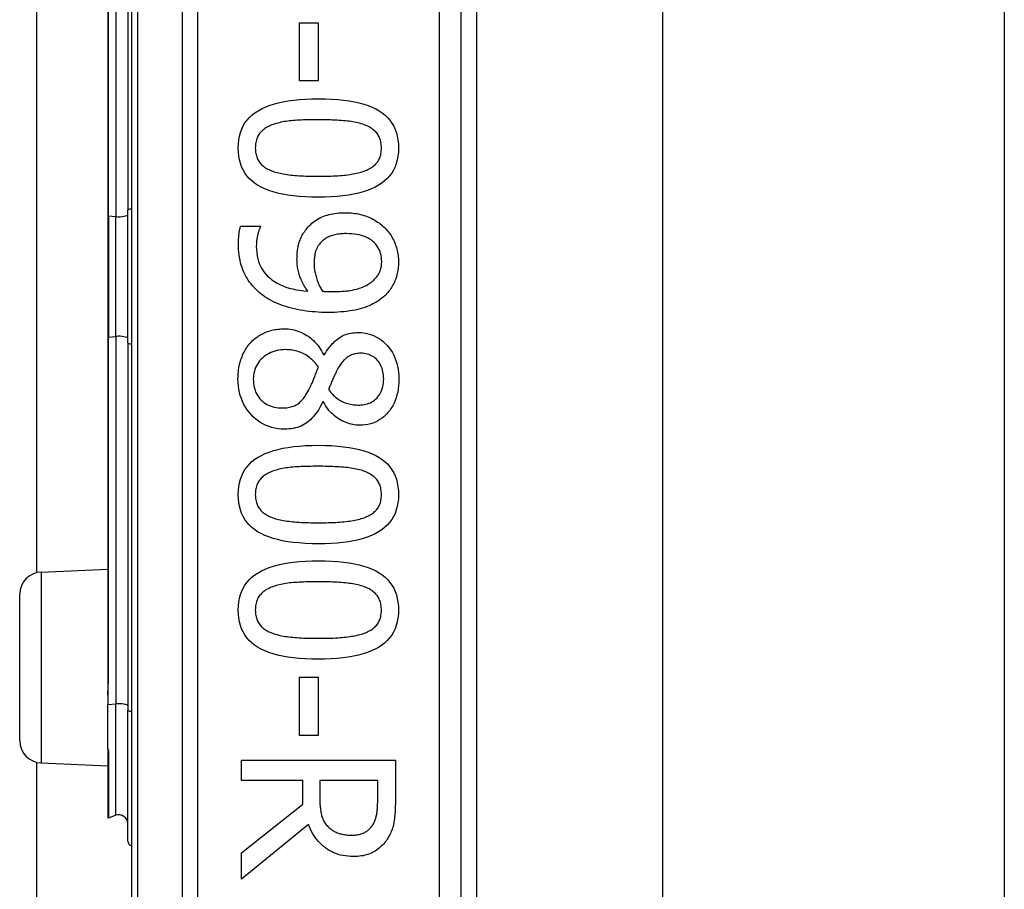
# Model space of a CAD drawing. Header units: inches. Extents: x 4.1 to 98, y 5.9 to 52.5.
# Tile 51 of 79: x 23.098 to 23.98, y 35.373 to 36.152. Entities that reach past the tile are written whole.
import ezdxf

# ---------------------------------------------------------------- set-up
doc = ezdxf.new("R2010")
doc.units = ezdxf.units.IN
doc.header["$MEASUREMENT"] = 0
doc.layers.add('Visible Edges(ANSI)', color=7, linetype='Continuous', lineweight=25)
doc.layers.add('Visible Tangent Edges(ANSI)', color=7, linetype='Continuous', lineweight=25)

msp = doc.modelspace()

# ---------------------------------------------------------------- linework, layer by layer
at = {"layer": 'Visible Edges(ANSI)'}
for p, q in [((23.1982, 36.86275), (23.1982, 34.98056)), ((23.49348, 35.17166), (23.49348, 36.67166)), ((23.50726, 36.54971), (23.50726, 35.29361)), ((23.6737, 36.53716), (23.6737, 35.30616)), ((23.9797, 36.53716), (23.9797, 35.30616)), ((23.19495, 36.30988), (23.19495, 35.98101)), ((23.17703, 36.28624), (23.17703, 35.97581)), ((23.11356, 35.6566), (23.11356, 36.18671)), ((23.34869, 36.14884), (23.36544, 36.14884)), ((23.34869, 36.09669), (23.34869, 36.14884)), ((23.36544, 36.14884), (23.36544, 36.09669)), ((23.36544, 36.09669), (23.34869, 36.09669)), ((23.17703, 35.97581), (23.17703, 35.8675)), ((23.19495, 35.8623), (23.19495, 35.98101)), ((23.29598, 35.96682), (23.31374, 35.96682)), ((23.31374, 35.96682), (23.31374, 35.96593)), ((23.17703, 35.8675), (23.17703, 35.55707)), ((23.19495, 35.8623), (23.19495, 35.53343)), ((23.37035, 35.85147), (23.37091, 35.85147)), ((23.37013, 35.80949), (23.36957, 35.80949)), ((23.11733, 35.65712), (23.17703, 35.65973)), ((23.0982, 35.50617), (23.0982, 35.63714)), ((23.34869, 35.56304), (23.36544, 35.56304)), ((23.34869, 35.51089), (23.34869, 35.56304)), ((23.36544, 35.56304), (23.36544, 35.51089)), ((23.17703, 35.55707), (23.17703, 35.54681)), ((23.17703, 35.54681), (23.17703, 35.53849)), ((23.17703, 35.49873), (23.17703, 35.53849)), ((23.19495, 35.41609), (23.19495, 35.53343)), ((23.36544, 35.51089), (23.34869, 35.51089)), ((23.17703, 35.49873), (23.17703, 35.49856)), ((23.17703, 35.49856), (23.17703, 35.49794)), ((23.17703, 35.49794), (23.17703, 35.43725)), ((23.11356, 21.0536), (23.11356, 35.48671)), ((23.11733, 35.48619), (23.17703, 35.48358)), ((23.29677, 35.48867), (23.43456, 35.48867)), ((23.29677, 35.47036), (23.29677, 35.48867)), ((23.43456, 35.48867), (23.43456, 35.45316)), ((23.35159, 35.47036), (23.29677, 35.47036)), ((23.35159, 35.44937), (23.35159, 35.47036)), ((23.4187, 35.47036), (23.36689, 35.47036)), ((23.36689, 35.47036), (23.36689, 35.45428)), ((23.4187, 35.45216), (23.4187, 35.47036)), ((23.29677, 35.40582), (23.35159, 35.44937)), ((23.18438, 35.43936), (23.17756, 35.43688)), ((23.35673, 35.43105), (23.29677, 35.38203)), ((23.29677, 35.38203), (23.29677, 35.40582))]:
    msp.add_line(p, q, dxfattribs=at)
at = {"layer": 'Visible Edges(ANSI)', "flags": 128}
for points in [[(23.29386, 36.03662), (23.29399, 36.04033), (23.29435, 36.04387), (23.29497, 36.04725), (23.29583, 36.05046), (23.29694, 36.0535), (23.29829, 36.05637), (23.29989, 36.05907), (23.30173, 36.0616), (23.30382, 36.06397), (23.30615, 36.06617), (23.30873, 36.0682), (23.31156, 36.07006), (23.31464, 36.07176), (23.31798, 36.07332), (23.32157, 36.07472), (23.32543, 36.07598), (23.32954, 36.07709), (23.33391, 36.07806), (23.33854, 36.07887), (23.34342, 36.07954), (23.34857, 36.08006), (23.35397, 36.08043), (23.35963, 36.08065), (23.36555, 36.08072)], [(23.36555, 36.08072), (23.37163, 36.08065), (23.37743, 36.08042), (23.38295, 36.08005), (23.38819, 36.07953), (23.39315, 36.07885), (23.39784, 36.07803), (23.40224, 36.07706), (23.40637, 36.07593), (23.41022, 36.07466), (23.41379, 36.07324), (23.41709, 36.07167), (23.4201, 36.06995), (23.42286, 36.06807), (23.42537, 36.06603), (23.42765, 36.06382), (23.42968, 36.06145), (23.43148, 36.05892), (23.43304, 36.05623), (23.43436, 36.05337), (23.43544, 36.05034), (23.43627, 36.04716), (23.43687, 36.04381), (23.43723, 36.04029), (23.43735, 36.03662)], [(23.32401, 36.05727), (23.32284, 36.05681), (23.32172, 36.05632), (23.32064, 36.05579), (23.31961, 36.05523), (23.31863, 36.05464), (23.31769, 36.05402), (23.3168, 36.05337), (23.31595, 36.05268), (23.31515, 36.05197), (23.31439, 36.05122), (23.31368, 36.05044), (23.31301, 36.04962), (23.3124, 36.04878), (23.31184, 36.04788), (23.31133, 36.04695), (23.31087, 36.04597), (23.31047, 36.04495), (23.31012, 36.04389), (23.30983, 36.04278), (23.30959, 36.04163), (23.3094, 36.04044), (23.30927, 36.03921), (23.30919, 36.03793), (23.30916, 36.03662)], [(23.36555, 36.06196), (23.36317, 36.06196), (23.36085, 36.06194), (23.35859, 36.06191), (23.35641, 36.06186), (23.35429, 36.06181), (23.35224, 36.06174), (23.35025, 36.06166), (23.34833, 36.06157), (23.34648, 36.06146), (23.34469, 36.06134), (23.34297, 36.06121), (23.34132, 36.06107), (23.33972, 36.06091), (23.33814, 36.06072), (23.3366, 36.0605), (23.33508, 36.06025), (23.33359, 36.05998), (23.33214, 36.05967), (23.33071, 36.05934), (23.32931, 36.05899), (23.32794, 36.0586), (23.3266, 36.05819), (23.32529, 36.05774), (23.32401, 36.05727)], [(23.40754, 36.05716), (23.40634, 36.05761), (23.40509, 36.05804), (23.40379, 36.05845), (23.40244, 36.05882), (23.40104, 36.05918), (23.39958, 36.05951), (23.39808, 36.05981), (23.39652, 36.06009), (23.39491, 36.06034), (23.39325, 36.06057), (23.39154, 36.06078), (23.38978, 36.06096), (23.38798, 36.06112), (23.38613, 36.06127), (23.38425, 36.0614), (23.38233, 36.06152), (23.38037, 36.06162), (23.37837, 36.06171), (23.37633, 36.06179), (23.37425, 36.06185), (23.37213, 36.0619), (23.36998, 36.06194), (23.36778, 36.06196), (23.36555, 36.06196)], [(23.42205, 36.03662), (23.42203, 36.03788), (23.42195, 36.03911), (23.42183, 36.0403), (23.42165, 36.04145), (23.42142, 36.04256), (23.42115, 36.04364), (23.42082, 36.04467), (23.42044, 36.04567), (23.42001, 36.04663), (23.41953, 36.04756), (23.41901, 36.04844), (23.41843, 36.04929), (23.4178, 36.0501), (23.41711, 36.05089), (23.41638, 36.05165), (23.4156, 36.05237), (23.41477, 36.05307), (23.41389, 36.05374), (23.41296, 36.05438), (23.41197, 36.055), (23.41094, 36.05558), (23.40986, 36.05614), (23.40872, 36.05666), (23.40754, 36.05716)], [(23.36566, 35.99262), (23.35962, 35.99269), (23.35385, 35.99292), (23.34836, 35.99329), (23.34314, 35.99382), (23.33819, 35.99449), (23.33352, 35.99531), (23.32912, 35.99629), (23.32499, 35.99741), (23.32114, 35.99868), (23.31756, 36.0001), (23.31426, 36.00167), (23.31123, 36.0034), (23.30845, 36.00527), (23.30592, 36.00731), (23.30363, 36.00951), (23.30158, 36.01188), (23.29977, 36.0144), (23.2982, 36.01709), (23.29688, 36.01994), (23.29579, 36.02295), (23.29495, 36.02612), (23.29434, 36.02946), (23.29398, 36.03296), (23.29386, 36.03662)], [(23.30916, 36.03662), (23.30919, 36.03537), (23.30926, 36.03416), (23.30939, 36.03298), (23.30956, 36.03185), (23.30979, 36.03074), (23.31007, 36.02968), (23.3104, 36.02865), (23.31077, 36.02766), (23.3112, 36.0267), (23.31168, 36.02578), (23.31221, 36.0249), (23.31279, 36.02405), (23.31342, 36.02324), (23.3141, 36.02246), (23.31483, 36.0217), (23.31561, 36.02098), (23.31644, 36.02029), (23.31733, 36.01963), (23.31826, 36.019), (23.31924, 36.0184), (23.32027, 36.01782), (23.32136, 36.01728), (23.32249, 36.01677), (23.32368, 36.01629)], [(23.43735, 36.03662), (23.43723, 36.03292), (23.43686, 36.02939), (23.43624, 36.02603), (23.43537, 36.02284), (23.43425, 36.01981), (23.43289, 36.01695), (23.43127, 36.01425), (23.42941, 36.01173), (23.4273, 36.00937), (23.42495, 36.00717), (23.42234, 36.00514), (23.41949, 36.00328), (23.41638, 36.00158), (23.41303, 36.00002), (23.40942, 35.99862), (23.40557, 35.99736), (23.40146, 35.99625), (23.3971, 35.99529), (23.39249, 35.99447), (23.38762, 35.9938), (23.38251, 35.99329), (23.37715, 35.99292), (23.37153, 35.99269), (23.36566, 35.99262)], [(23.40776, 36.0164), (23.40891, 36.01688), (23.41001, 36.01739), (23.41107, 36.01793), (23.41207, 36.01849), (23.41303, 36.01909), (23.41394, 36.01971), (23.41481, 36.02036), (23.41563, 36.02104), (23.4164, 36.02175), (23.41712, 36.02249), (23.4178, 36.02326), (23.41843, 36.02405), (23.41901, 36.02488), (23.41953, 36.02575), (23.42001, 36.02666), (23.42044, 36.02761), (23.42082, 36.0286), (23.42115, 36.02962), (23.42142, 36.03069), (23.42165, 36.0318), (23.42183, 36.03294), (23.42195, 36.03413), (23.42203, 36.03535), (23.42205, 36.03662)], [(23.32368, 36.01629), (23.32484, 36.01586), (23.32605, 36.01544), (23.32731, 36.01505), (23.32863, 36.01468), (23.32999, 36.01433), (23.33141, 36.014), (23.33288, 36.0137), (23.3344, 36.01341), (23.33597, 36.01315), (23.33759, 36.01291), (23.33926, 36.01269), (23.34099, 36.0125), (23.34276, 36.01232), (23.34459, 36.01215), (23.34646, 36.01201), (23.34839, 36.01188), (23.35037, 36.01176), (23.3524, 36.01166), (23.35449, 36.01157), (23.35662, 36.0115), (23.3588, 36.01145), (23.36104, 36.01141), (23.36333, 36.01139), (23.36566, 36.01138)], [(23.36566, 36.01138), (23.368, 36.01139), (23.37029, 36.01141), (23.37252, 36.01145), (23.3747, 36.0115), (23.37683, 36.01157), (23.37891, 36.01166), (23.38094, 36.01176), (23.38291, 36.01188), (23.38483, 36.01201), (23.3867, 36.01215), (23.38852, 36.01232), (23.39029, 36.0125), (23.392, 36.01269), (23.39367, 36.01291), (23.39529, 36.01316), (23.39687, 36.01343), (23.39839, 36.01372), (23.39987, 36.01403), (23.40131, 36.01437), (23.40269, 36.01473), (23.40403, 36.01511), (23.40532, 36.01552), (23.40657, 36.01595), (23.40776, 36.0164)], [(23.35461, 35.96381), (23.35558, 35.96501), (23.35659, 35.96617), (23.35764, 35.96727), (23.35873, 35.96833), (23.35987, 35.96933), (23.36104, 35.97029), (23.36226, 35.97119), (23.36352, 35.97205), (23.36482, 35.97285), (23.36616, 35.97361), (23.36754, 35.97432), (23.36896, 35.97498), (23.37042, 35.97558), (23.37194, 35.97614), (23.3735, 35.97664), (23.37512, 35.97709), (23.37678, 35.97748), (23.37849, 35.97782), (23.38025, 35.97811), (23.38206, 35.97835), (23.38392, 35.97854), (23.38582, 35.97867), (23.38778, 35.97875), (23.38978, 35.97877)], [(23.38978, 35.97877), (23.39154, 35.97875), (23.39327, 35.97868), (23.39498, 35.97856), (23.39666, 35.97839), (23.39831, 35.97817), (23.39994, 35.97791), (23.40155, 35.97759), (23.40313, 35.97723), (23.40469, 35.97683), (23.40622, 35.97637), (23.40773, 35.97586), (23.40921, 35.97531), (23.41067, 35.97472), (23.41209, 35.97409), (23.41347, 35.97342), (23.41482, 35.97272), (23.41614, 35.97198), (23.41742, 35.97121), (23.41867, 35.9704), (23.41988, 35.96955), (23.42106, 35.96867), (23.42221, 35.96776), (23.42332, 35.96681), (23.4244, 35.96582)], [(23.29409, 35.95119), (23.29409, 35.95181), (23.2941, 35.95243), (23.29411, 35.95307), (23.29413, 35.9537), (23.29415, 35.95435), (23.29418, 35.955), (23.29422, 35.95566), (23.29426, 35.95633), (23.29431, 35.957), (23.29436, 35.95768), (23.29441, 35.95837), (23.29448, 35.95906), (23.29455, 35.95976), (23.29463, 35.96044), (23.29472, 35.96112), (23.29482, 35.96179), (23.29493, 35.96245), (23.29505, 35.9631), (23.29518, 35.96374), (23.29532, 35.96437), (23.29547, 35.965), (23.29563, 35.96562), (23.2958, 35.96622), (23.29598, 35.96682)], [(23.31374, 35.96593), (23.31352, 35.96552), (23.3133, 35.96508), (23.31308, 35.9646), (23.31286, 35.96408), (23.31265, 35.96353), (23.31244, 35.96294), (23.31223, 35.96232), (23.31203, 35.96166), (23.31182, 35.96097), (23.31162, 35.96024), (23.31142, 35.95947), (23.31123, 35.95867), (23.31104, 35.95785), (23.31087, 35.95703), (23.31071, 35.95621), (23.31058, 35.95539), (23.31045, 35.95456), (23.31035, 35.95373), (23.31026, 35.9529), (23.31018, 35.95207), (23.31013, 35.95124), (23.31009, 35.95041), (23.31006, 35.94957), (23.31005, 35.94873)], [(23.4244, 35.96582), (23.4254, 35.96485), (23.42637, 35.96385), (23.4273, 35.96281), (23.42819, 35.96173), (23.42904, 35.96062), (23.42986, 35.95947), (23.43063, 35.95828), (23.43137, 35.95706), (23.43207, 35.9558), (23.43274, 35.95451), (23.43336, 35.95317), (23.43395, 35.95181), (23.43449, 35.95042), (23.43499, 35.94903), (23.43544, 35.94764), (23.43584, 35.94624), (23.43619, 35.94484), (23.4365, 35.94344), (23.43676, 35.94204), (23.43697, 35.94064), (23.43714, 35.93923), (23.43726, 35.93782), (23.43733, 35.93641), (23.43735, 35.935)], [(23.34646, 35.93723), (23.34647, 35.93849), (23.3465, 35.93973), (23.34656, 35.94095), (23.34664, 35.94215), (23.34675, 35.94334), (23.34688, 35.94451), (23.34703, 35.94566), (23.3472, 35.94679), (23.3474, 35.9479), (23.34762, 35.949), (23.34786, 35.95008), (23.34813, 35.95114), (23.34843, 35.95219), (23.34878, 35.95324), (23.34916, 35.95429), (23.3496, 35.95535), (23.35007, 35.9564), (23.35059, 35.95746), (23.35115, 35.95852), (23.35175, 35.95957), (23.3524, 35.96063), (23.35309, 35.96169), (23.35383, 35.96275), (23.35461, 35.96381)], [(23.39056, 35.96001), (23.38913, 35.96), (23.38775, 35.95995), (23.3864, 35.95987), (23.3851, 35.95976), (23.38384, 35.95963), (23.38262, 35.95945), (23.38145, 35.95925), (23.38032, 35.95902), (23.37923, 35.95876), (23.37818, 35.95846), (23.37718, 35.95814), (23.37622, 35.95778), (23.37529, 35.95739), (23.37438, 35.95696), (23.3735, 35.9565), (23.37264, 35.95599), (23.3718, 35.95545), (23.37098, 35.95488), (23.37019, 35.95426), (23.36942, 35.95361), (23.36867, 35.95292), (23.36794, 35.9522), (23.36724, 35.95143), (23.36656, 35.95063)], [(23.42228, 35.93511), (23.42222, 35.93698), (23.42205, 35.93878), (23.42177, 35.94052), (23.42137, 35.94219), (23.42086, 35.9438), (23.42024, 35.94534), (23.4195, 35.94682), (23.41865, 35.94824), (23.41769, 35.94959), (23.41662, 35.95088), (23.41543, 35.9521), (23.41413, 35.95326), (23.41272, 35.95434), (23.41121, 35.95532), (23.4096, 35.95621), (23.40789, 35.95701), (23.40607, 35.95771), (23.40416, 35.95832), (23.40215, 35.95884), (23.40003, 35.95926), (23.39782, 35.95959), (23.3955, 35.95983), (23.39308, 35.95997), (23.39056, 35.96001)], [(23.31608, 35.90463), (23.31433, 35.90597), (23.31265, 35.90736), (23.31104, 35.90879), (23.3095, 35.91027), (23.30803, 35.9118), (23.30663, 35.91336), (23.30531, 35.91498), (23.30405, 35.91664), (23.30286, 35.91834), (23.30175, 35.92009), (23.3007, 35.92188), (23.29972, 35.92372), (23.29882, 35.92562), (23.298, 35.92759), (23.29726, 35.92963), (23.29659, 35.93174), (23.296, 35.93392), (23.2955, 35.93617), (23.29506, 35.9385), (23.29471, 35.94089), (23.29444, 35.94336), (23.29424, 35.9459), (23.29412, 35.94851), (23.29409, 35.95119)], [(23.31005, 35.94873), (23.31014, 35.94577), (23.31039, 35.94292), (23.3108, 35.94017), (23.31138, 35.93754), (23.31213, 35.93501), (23.31304, 35.93259), (23.31412, 35.93027), (23.31536, 35.92806), (23.31677, 35.92597), (23.31835, 35.92397), (23.32009, 35.92209), (23.322, 35.92032), (23.32406, 35.91866), (23.32627, 35.91712), (23.32861, 35.91571), (23.3311, 35.91442), (23.33372, 35.91325), (23.33649, 35.91221), (23.3394, 35.91129), (23.34245, 35.91049), (23.34564, 35.90982), (23.34897, 35.90927), (23.35245, 35.90884), (23.35606, 35.90854)], [(23.36656, 35.95063), (23.36609, 35.95003), (23.36564, 35.94942), (23.36523, 35.94879), (23.36484, 35.94816), (23.36448, 35.94751), (23.36414, 35.94685), (23.36383, 35.94618), (23.36355, 35.9455), (23.3633, 35.9448), (23.36307, 35.9441), (23.36288, 35.94338), (23.3627, 35.94265), (23.36255, 35.94191), (23.36241, 35.94116), (23.36229, 35.9404), (23.36218, 35.93963), (23.36208, 35.93885), (23.36199, 35.93806), (23.36192, 35.93726), (23.36186, 35.93645), (23.36181, 35.93562), (23.36178, 35.93479), (23.36176, 35.93395), (23.36176, 35.9331)], [(23.35606, 35.90854), (23.35524, 35.90976), (23.35446, 35.91097), (23.35372, 35.91218), (23.35301, 35.91337), (23.35235, 35.91456), (23.35172, 35.91574), (23.35113, 35.91691), (23.35058, 35.91806), (23.35006, 35.91921), (23.34959, 35.92035), (23.34915, 35.92148), (23.34875, 35.92261), (23.34838, 35.92373), (23.34805, 35.92487), (23.34774, 35.92603), (23.34747, 35.92721), (23.34724, 35.9284), (23.34703, 35.92961), (23.34685, 35.93084), (23.34671, 35.93208), (23.3466, 35.93335), (23.34652, 35.93462), (23.34647, 35.93592), (23.34646, 35.93723)], [(23.36176, 35.9331), (23.36177, 35.93211), (23.36181, 35.9311), (23.36188, 35.93009), (23.36198, 35.92906), (23.36211, 35.92801), (23.36227, 35.92696), (23.36246, 35.92589), (23.36267, 35.92481), (23.36292, 35.92372), (23.36319, 35.92262), (23.36349, 35.9215), (23.36382, 35.92037), (23.36417, 35.91925), (23.36455, 35.91815), (23.36494, 35.91707), (23.36535, 35.91602), (23.36578, 35.91499), (23.36624, 35.91398), (23.36671, 35.91299), (23.3672, 35.91203), (23.3677, 35.9111), (23.36823, 35.91018), (23.36878, 35.90929), (23.36935, 35.90842)], [(23.41446, 35.9178), (23.41519, 35.91847), (23.41587, 35.91915), (23.41652, 35.91982), (23.41713, 35.9205), (23.4177, 35.92118), (23.41823, 35.92187), (23.41872, 35.92255), (23.41918, 35.92324), (23.41959, 35.92393), (23.41997, 35.92462), (23.4203, 35.92531), (23.4206, 35.92601), (23.42087, 35.92671), (23.42111, 35.92743), (23.42134, 35.92815), (23.42153, 35.92888), (23.42171, 35.92963), (23.42186, 35.93038), (23.42199, 35.93114), (23.42209, 35.93192), (23.42217, 35.9327), (23.42223, 35.93349), (23.42227, 35.9343), (23.42228, 35.93511)], [(23.43735, 35.935), (23.43733, 35.93343), (23.43726, 35.93189), (23.43715, 35.93037), (23.437, 35.92887), (23.4368, 35.9274), (23.43656, 35.92596), (23.43627, 35.92453), (23.43594, 35.92314), (23.43556, 35.92177), (23.43514, 35.92042), (23.43468, 35.9191), (23.43417, 35.9178), (23.43362, 35.91653), (23.43303, 35.91529), (23.4324, 35.91408), (23.43173, 35.91289), (23.43102, 35.91173), (23.43028, 35.9106), (23.42949, 35.9095), (23.42866, 35.90842), (23.42779, 35.90738), (23.42689, 35.90636), (23.42594, 35.90537), (23.42496, 35.9044)], [(23.37806, 35.90809), (23.38035, 35.90811), (23.38257, 35.90816), (23.38472, 35.90825), (23.38679, 35.90837), (23.3888, 35.90853), (23.39073, 35.90873), (23.39259, 35.90896), (23.39439, 35.90923), (23.39611, 35.90953), (23.39775, 35.90987), (23.39933, 35.91025), (23.40084, 35.91066), (23.40228, 35.9111), (23.40367, 35.91157), (23.405, 35.91207), (23.40627, 35.91259), (23.40749, 35.91315), (23.40865, 35.91373), (23.40976, 35.91434), (23.41081, 35.91497), (23.41181, 35.91564), (23.41275, 35.91633), (23.41363, 35.91705), (23.41446, 35.9178)], [(23.37393, 35.88944), (23.37109, 35.88947), (23.36828, 35.88955), (23.3655, 35.88968), (23.36274, 35.88987), (23.36, 35.89011), (23.35729, 35.8904), (23.3546, 35.89075), (23.35194, 35.89115), (23.3493, 35.89161), (23.34669, 35.89212), (23.34411, 35.89268), (23.34154, 35.89329), (23.33903, 35.89396), (23.33659, 35.89468), (23.33422, 35.89545), (23.33192, 35.89626), (23.32969, 35.89713), (23.32753, 35.89805), (23.32544, 35.89902), (23.32343, 35.90004), (23.32149, 35.90111), (23.31961, 35.90223), (23.31781, 35.90341), (23.31608, 35.90463)], [(23.36935, 35.90842), (23.36958, 35.9084), (23.36982, 35.90839), (23.37008, 35.90837), (23.37035, 35.90835), (23.37063, 35.90833), (23.37093, 35.90831), (23.37123, 35.90829), (23.37156, 35.90827), (23.37189, 35.90826), (23.37224, 35.90824), (23.3726, 35.90822), (23.37298, 35.9082), (23.37336, 35.90818), (23.37375, 35.90817), (23.37415, 35.90815), (23.37456, 35.90814), (23.37497, 35.90813), (23.37539, 35.90812), (23.37582, 35.90811), (23.37625, 35.9081), (23.37669, 35.9081), (23.37714, 35.90809), (23.3776, 35.90809), (23.37806, 35.90809)], [(23.42496, 35.9044), (23.42366, 35.90324), (23.4223, 35.90211), (23.42087, 35.90103), (23.41937, 35.9), (23.41782, 35.89901), (23.41619, 35.89807), (23.4145, 35.89717), (23.41275, 35.89631), (23.41093, 35.89551), (23.40905, 35.89474), (23.4071, 35.89402), (23.40508, 35.89335), (23.40299, 35.89272), (23.4008, 35.89215), (23.39853, 35.89164), (23.39616, 35.89118), (23.3937, 35.89077), (23.39115, 35.89042), (23.38851, 35.89012), (23.38578, 35.88987), (23.38295, 35.88968), (23.38003, 35.88955), (23.37703, 35.88947), (23.37393, 35.88944)], [(23.30548, 35.86298), (23.30642, 35.86392), (23.30739, 35.86483), (23.30839, 35.8657), (23.30942, 35.86654), (23.31048, 35.86733), (23.31156, 35.86808), (23.31267, 35.8688), (23.31381, 35.86948), (23.31498, 35.87012), (23.31618, 35.87071), (23.3174, 35.87128), (23.31865, 35.8718), (23.31992, 35.87228), (23.32121, 35.87272), (23.32251, 35.87312), (23.32383, 35.87347), (23.32515, 35.87379), (23.3265, 35.87406), (23.32785, 35.87429), (23.32922, 35.87448), (23.33061, 35.87462), (23.33201, 35.87473), (23.33342, 35.87479), (23.33484, 35.87481)], [(23.33484, 35.87481), (23.33669, 35.87477), (23.33852, 35.87465), (23.34032, 35.87444), (23.34209, 35.87415), (23.34384, 35.87378), (23.34556, 35.87332), (23.34726, 35.87278), (23.34894, 35.87216), (23.35059, 35.87145), (23.35221, 35.87066), (23.35381, 35.86979), (23.35539, 35.86884), (23.35693, 35.8678), (23.35841, 35.8667), (23.35984, 35.86551), (23.36122, 35.86425), (23.36255, 35.86292), (23.36382, 35.86151), (23.36504, 35.86003), (23.36621, 35.85847), (23.36732, 35.85683), (23.36839, 35.85512), (23.3694, 35.85333), (23.37035, 35.85147)], [(23.37091, 35.85147), (23.37191, 35.85313), (23.37292, 35.85472), (23.37394, 35.85623), (23.37498, 35.85767), (23.37604, 35.85903), (23.37711, 35.86032), (23.3782, 35.86154), (23.3793, 35.86269), (23.38042, 35.86376), (23.38155, 35.86477), (23.3827, 35.86569), (23.38386, 35.86655), (23.38506, 35.86733), (23.38631, 35.86805), (23.3876, 35.8687), (23.38894, 35.86928), (23.39033, 35.86979), (23.39177, 35.87023), (23.39325, 35.87061), (23.39478, 35.87092), (23.39636, 35.87116), (23.39799, 35.87133), (23.39967, 35.87143), (23.4014, 35.87146)], [(23.4014, 35.87146), (23.40395, 35.87138), (23.40643, 35.87114), (23.40884, 35.87073), (23.41117, 35.87016), (23.41344, 35.86943), (23.41563, 35.86853), (23.41776, 35.86747), (23.41981, 35.86625), (23.42179, 35.86487), (23.4237, 35.86332), (23.42554, 35.86161), (23.4273, 35.85974), (23.42896, 35.85774), (23.43048, 35.85565), (23.43185, 35.85348), (23.43307, 35.85121), (23.43415, 35.84886), (23.43509, 35.84642), (23.43588, 35.84389), (23.43653, 35.84128), (23.43704, 35.83857), (23.4374, 35.83578), (23.43762, 35.83289), (23.43769, 35.82992)], [(23.29364, 35.82992), (23.29366, 35.83162), (23.29372, 35.8333), (23.29383, 35.83494), (23.29398, 35.83657), (23.29417, 35.83816), (23.29441, 35.83974), (23.29468, 35.84128), (23.295, 35.8428), (23.29537, 35.8443), (23.29577, 35.84577), (23.29622, 35.84721), (23.29671, 35.84863), (23.29724, 35.85001), (23.29781, 35.85137), (23.29841, 35.85269), (23.29905, 35.85397), (23.29972, 35.85522), (23.30044, 35.85643), (23.30119, 35.85761), (23.30197, 35.85875), (23.30279, 35.85986), (23.30365, 35.86093), (23.30454, 35.86197), (23.30548, 35.86298)], [(23.33618, 35.85616), (23.33413, 35.85611), (23.33214, 35.85595), (23.3302, 35.85569), (23.32833, 35.85533), (23.32652, 35.85486), (23.32477, 35.85428), (23.32307, 35.8536), (23.32144, 35.85281), (23.31987, 35.85192), (23.31836, 35.85093), (23.31691, 35.84983), (23.31553, 35.84863), (23.31422, 35.84734), (23.31303, 35.84601), (23.31196, 35.84462), (23.311, 35.84317), (23.31015, 35.84168), (23.30941, 35.84013), (23.30879, 35.83852), (23.30828, 35.83686), (23.30788, 35.83515), (23.3076, 35.83339), (23.30743, 35.83157), (23.30737, 35.8297)], [(23.36566, 35.84042), (23.36481, 35.84166), (23.36392, 35.84285), (23.363, 35.844), (23.36204, 35.84509), (23.36105, 35.84614), (23.36002, 35.84713), (23.35897, 35.84808), (23.35787, 35.84898), (23.35674, 35.84983), (23.35558, 35.85063), (23.35439, 35.85138), (23.35316, 35.85209), (23.3519, 35.85274), (23.35061, 35.85333), (23.34929, 35.85387), (23.34795, 35.85435), (23.34657, 35.85478), (23.34517, 35.85515), (23.34374, 35.85546), (23.34229, 35.85571), (23.3408, 35.85591), (23.33929, 35.85605), (23.33775, 35.85614), (23.33618, 35.85616)], [(23.40352, 35.85293), (23.4024, 35.8529), (23.4013, 35.85283), (23.40024, 35.85272), (23.39921, 35.85256), (23.3982, 35.85235), (23.39722, 35.8521), (23.39627, 35.8518), (23.39535, 35.85146), (23.39446, 35.85107), (23.3936, 35.85064), (23.39277, 35.85016), (23.39196, 35.84963), (23.39118, 35.84906), (23.39041, 35.84844), (23.38965, 35.84778), (23.3889, 35.84707), (23.38817, 35.84631), (23.38745, 35.84551), (23.38675, 35.84467), (23.38605, 35.84378), (23.38538, 35.84284), (23.38471, 35.84185), (23.38406, 35.84082), (23.38342, 35.83975)], [(23.42406, 35.83003), (23.42403, 35.83168), (23.42391, 35.83328), (23.42372, 35.83483), (23.42345, 35.83633), (23.4231, 35.83778), (23.42268, 35.83918), (23.42218, 35.84052), (23.42161, 35.84182), (23.42096, 35.84307), (23.42023, 35.84426), (23.41942, 35.84541), (23.41854, 35.84651), (23.41759, 35.84753), (23.41658, 35.84847), (23.41553, 35.84931), (23.41441, 35.85007), (23.41324, 35.85074), (23.41202, 35.85132), (23.41074, 35.85181), (23.40941, 35.85221), (23.40802, 35.85252), (23.40657, 35.85275), (23.40507, 35.85288), (23.40352, 35.85293)], [(23.35707, 35.82021), (23.35736, 35.82074), (23.35767, 35.82131), (23.35798, 35.8219), (23.35829, 35.82253), (23.3586, 35.82318), (23.35892, 35.82386), (23.35924, 35.82458), (23.35957, 35.82532), (23.3599, 35.82609), (23.36024, 35.82689), (23.36058, 35.82772), (23.36092, 35.82858), (23.36127, 35.82947), (23.36162, 35.83037), (23.36199, 35.83129), (23.36236, 35.83223), (23.36275, 35.83319), (23.36314, 35.83417), (23.36354, 35.83516), (23.36394, 35.83618), (23.36436, 35.83721), (23.36479, 35.83826), (23.36522, 35.83933), (23.36566, 35.84042)], [(23.38342, 35.83975), (23.38315, 35.83926), (23.38286, 35.83873), (23.38256, 35.83816), (23.38225, 35.83754), (23.38191, 35.83688), (23.38156, 35.83618), (23.3812, 35.83543), (23.38081, 35.83464), (23.38041, 35.8338), (23.38, 35.83293), (23.37957, 35.832), (23.37912, 35.83104), (23.37867, 35.83006), (23.37824, 35.8291), (23.37782, 35.82815), (23.37743, 35.82722), (23.37704, 35.8263), (23.37668, 35.8254), (23.37633, 35.82451), (23.37599, 35.82364), (23.37567, 35.82279), (23.37537, 35.82195), (23.37509, 35.82113), (23.37482, 35.82032)], [(23.33518, 35.78503), (23.33228, 35.78512), (23.32946, 35.78539), (23.32671, 35.78584), (23.32405, 35.78646), (23.32146, 35.78726), (23.31896, 35.78824), (23.31653, 35.7894), (23.31419, 35.79074), (23.31192, 35.79226), (23.30973, 35.79395), (23.30762, 35.79582), (23.30559, 35.79787), (23.30368, 35.80006), (23.30194, 35.80233), (23.30036, 35.80469), (23.29895, 35.80714), (23.2977, 35.80968), (23.29663, 35.81231), (23.29571, 35.81502), (23.29497, 35.81783), (23.29439, 35.82072), (23.29397, 35.8237), (23.29372, 35.82677), (23.29364, 35.82992)], [(23.30737, 35.8297), (23.30742, 35.8278), (23.30757, 35.82596), (23.30781, 35.82418), (23.30815, 35.82247), (23.30859, 35.82082), (23.30912, 35.81923), (23.30975, 35.81771), (23.31048, 35.81625), (23.3113, 35.81485), (23.31222, 35.81352), (23.31324, 35.81226), (23.31435, 35.81105), (23.31555, 35.80993), (23.31682, 35.8089), (23.31816, 35.80797), (23.31957, 35.80714), (23.32105, 35.80641), (23.3226, 35.80578), (23.32422, 35.80524), (23.32592, 35.8048), (23.32768, 35.80446), (23.32951, 35.80421), (23.33142, 35.80407), (23.33339, 35.80402)], [(23.4024, 35.80658), (23.40392, 35.80663), (23.40541, 35.80676), (23.40684, 35.80697), (23.40824, 35.80727), (23.40959, 35.80766), (23.4109, 35.80813), (23.41217, 35.80869), (23.41339, 35.80934), (23.41458, 35.81007), (23.41572, 35.81089), (23.41681, 35.81179), (23.41787, 35.81278), (23.41886, 35.81385), (23.41976, 35.81498), (23.42058, 35.81618), (23.42131, 35.81745), (23.42196, 35.81879), (23.42252, 35.82019), (23.42299, 35.82167), (23.42338, 35.8232), (23.42368, 35.82481), (23.42389, 35.82648), (23.42402, 35.82823), (23.42406, 35.83003)], [(23.43769, 35.82992), (23.43762, 35.82685), (23.43741, 35.82388), (23.43707, 35.82101), (23.4366, 35.81824), (23.43598, 35.81558), (23.43523, 35.81302), (23.43434, 35.81056), (23.43332, 35.80821), (23.43216, 35.80596), (23.43086, 35.80381), (23.42943, 35.80177), (23.42786, 35.79983), (23.42618, 35.79802), (23.42443, 35.79637), (23.4226, 35.79487), (23.42069, 35.79353), (23.4187, 35.79235), (23.41664, 35.79133), (23.4145, 35.79046), (23.41228, 35.78975), (23.40998, 35.7892), (23.40761, 35.78881), (23.40515, 35.78857), (23.40262, 35.78849)], [(23.33339, 35.80402), (23.33478, 35.80404), (23.33612, 35.80411), (23.33742, 35.80423), (23.33867, 35.80439), (23.33986, 35.8046), (23.34101, 35.80485), (23.34212, 35.80516), (23.34317, 35.80551), (23.34417, 35.8059), (23.34513, 35.80634), (23.34604, 35.80683), (23.3469, 35.80737), (23.34774, 35.80797), (23.34858, 35.80865), (23.34942, 35.80943), (23.35027, 35.81028), (23.35111, 35.81122), (23.35196, 35.81225), (23.3528, 35.81336), (23.35365, 35.81456), (23.3545, 35.81585), (23.35536, 35.81721), (23.35621, 35.81867), (23.35707, 35.82021)], [(23.37482, 35.82032), (23.37585, 35.81902), (23.37688, 35.81778), (23.37792, 35.81662), (23.37896, 35.81554), (23.38001, 35.81452), (23.38106, 35.81358), (23.38212, 35.81271), (23.38318, 35.81191), (23.38425, 35.81118), (23.38533, 35.81053), (23.38641, 35.80994), (23.38749, 35.80943), (23.3886, 35.80898), (23.38972, 35.80856), (23.39088, 35.80819), (23.39205, 35.80785), (23.39326, 35.80755), (23.39449, 35.8073), (23.39574, 35.80708), (23.39702, 35.8069), (23.39833, 35.80676), (23.39966, 35.80666), (23.40102, 35.8066), (23.4024, 35.80658)], [(23.36957, 35.80949), (23.36862, 35.80752), (23.36764, 35.80563), (23.36663, 35.80382), (23.36558, 35.8021), (23.36449, 35.80046), (23.36337, 35.79889), (23.36222, 35.79741), (23.36104, 35.79601), (23.35981, 35.7947), (23.35856, 35.79346), (23.35727, 35.7923), (23.35595, 35.79123), (23.35458, 35.79024), (23.35314, 35.78934), (23.35164, 35.78852), (23.35007, 35.78779), (23.34843, 35.78714), (23.34674, 35.78658), (23.34497, 35.78611), (23.34314, 35.78572), (23.34125, 35.78542), (23.33929, 35.78521), (23.33727, 35.78508), (23.33518, 35.78503)], [(23.40262, 35.78849), (23.40108, 35.78853), (23.39954, 35.78865), (23.398, 35.78883), (23.39647, 35.7891), (23.39494, 35.78944), (23.39341, 35.78985), (23.39189, 35.79034), (23.39037, 35.7909), (23.38885, 35.79154), (23.38733, 35.79226), (23.38582, 35.79305), (23.38431, 35.79391), (23.38283, 35.79485), (23.38141, 35.79585), (23.38003, 35.79692), (23.37872, 35.79805), (23.37745, 35.79925), (23.37624, 35.80051), (23.37509, 35.80184), (23.37399, 35.80324), (23.37294, 35.8047), (23.37195, 35.80623), (23.37101, 35.80783), (23.37013, 35.80949)], [(23.29386, 35.72641), (23.29399, 35.73012), (23.29435, 35.73367), (23.29497, 35.73704), (23.29583, 35.74025), (23.29694, 35.74329), (23.29829, 35.74616), (23.29989, 35.74886), (23.30173, 35.7514), (23.30382, 35.75376), (23.30615, 35.75596), (23.30873, 35.75799), (23.31156, 35.75985), (23.31464, 35.76156), (23.31798, 35.76311), (23.32157, 35.76452), (23.32543, 35.76578), (23.32954, 35.76689), (23.33391, 35.76785), (23.33854, 35.76867), (23.34342, 35.76933), (23.34857, 35.76985), (23.35397, 35.77022), (23.35963, 35.77044), (23.36555, 35.77052)], [(23.36555, 35.77052), (23.37163, 35.77044), (23.37743, 35.77022), (23.38295, 35.76984), (23.38819, 35.76932), (23.39315, 35.76865), (23.39784, 35.76782), (23.40224, 35.76685), (23.40637, 35.76573), (23.41022, 35.76446), (23.41379, 35.76303), (23.41709, 35.76146), (23.4201, 35.75974), (23.42286, 35.75786), (23.42537, 35.75582), (23.42765, 35.75362), (23.42968, 35.75125), (23.43148, 35.74872), (23.43304, 35.74602), (23.43436, 35.74316), (23.43544, 35.74014), (23.43627, 35.73695), (23.43687, 35.7336), (23.43723, 35.73009), (23.43735, 35.72641)], [(23.32401, 35.74707), (23.32284, 35.7466), (23.32172, 35.74611), (23.32064, 35.74558), (23.31961, 35.74503), (23.31863, 35.74444), (23.31769, 35.74381), (23.3168, 35.74316), (23.31595, 35.74248), (23.31515, 35.74176), (23.31439, 35.74101), (23.31368, 35.74023), (23.31301, 35.73942), (23.3124, 35.73857), (23.31184, 35.73768), (23.31133, 35.73674), (23.31087, 35.73576), (23.31047, 35.73474), (23.31012, 35.73368), (23.30983, 35.73258), (23.30959, 35.73143), (23.3094, 35.73024), (23.30927, 35.729), (23.30919, 35.72773), (23.30916, 35.72641)], [(23.36555, 35.75176), (23.36317, 35.75175), (23.36085, 35.75173), (23.35859, 35.7517), (23.35641, 35.75166), (23.35429, 35.7516), (23.35224, 35.75153), (23.35025, 35.75145), (23.34833, 35.75136), (23.34648, 35.75125), (23.34469, 35.75114), (23.34297, 35.75101), (23.34132, 35.75086), (23.33972, 35.7507), (23.33814, 35.75051), (23.3366, 35.75029), (23.33508, 35.75004), (23.33359, 35.74977), (23.33214, 35.74947), (23.33071, 35.74914), (23.32931, 35.74878), (23.32794, 35.74839), (23.3266, 35.74798), (23.32529, 35.74754), (23.32401, 35.74707)], [(23.40754, 35.74696), (23.40634, 35.74741), (23.40509, 35.74784), (23.40379, 35.74824), (23.40244, 35.74862), (23.40104, 35.74897), (23.39958, 35.7493), (23.39808, 35.7496), (23.39652, 35.74988), (23.39491, 35.75014), (23.39325, 35.75037), (23.39154, 35.75057), (23.38978, 35.75075), (23.38798, 35.75091), (23.38613, 35.75106), (23.38425, 35.75119), (23.38233, 35.75131), (23.38037, 35.75141), (23.37837, 35.75151), (23.37633, 35.75158), (23.37425, 35.75165), (23.37213, 35.75169), (23.36998, 35.75173), (23.36778, 35.75175), (23.36555, 35.75176)], [(23.42205, 35.72641), (23.42203, 35.72767), (23.42195, 35.7289), (23.42183, 35.73009), (23.42165, 35.73124), (23.42142, 35.73235), (23.42115, 35.73343), (23.42082, 35.73447), (23.42044, 35.73547), (23.42001, 35.73643), (23.41953, 35.73735), (23.41901, 35.73824), (23.41843, 35.73908), (23.4178, 35.7399), (23.41711, 35.74068), (23.41638, 35.74144), (23.4156, 35.74217), (23.41477, 35.74287), (23.41389, 35.74354), (23.41296, 35.74418), (23.41197, 35.74479), (23.41094, 35.74537), (23.40986, 35.74593), (23.40872, 35.74646), (23.40754, 35.74696)], [(23.36566, 35.68241), (23.35962, 35.68249), (23.35385, 35.68271), (23.34836, 35.68309), (23.34314, 35.68361), (23.33819, 35.68428), (23.33352, 35.68511), (23.32912, 35.68608), (23.32499, 35.6872), (23.32114, 35.68847), (23.31756, 35.6899), (23.31426, 35.69147), (23.31123, 35.69319), (23.30845, 35.69507), (23.30592, 35.6971), (23.30363, 35.69931), (23.30158, 35.70167), (23.29977, 35.70419), (23.2982, 35.70688), (23.29688, 35.70973), (23.29579, 35.71274), (23.29495, 35.71592), (23.29434, 35.71925), (23.29398, 35.72275), (23.29386, 35.72641)], [(23.30916, 35.72641), (23.30919, 35.72516), (23.30926, 35.72395), (23.30939, 35.72278), (23.30956, 35.72164), (23.30979, 35.72054), (23.31007, 35.71947), (23.3104, 35.71844), (23.31077, 35.71745), (23.3112, 35.71649), (23.31168, 35.71558), (23.31221, 35.71469), (23.31279, 35.71385), (23.31342, 35.71303), (23.3141, 35.71225), (23.31483, 35.7115), (23.31561, 35.71078), (23.31644, 35.71008), (23.31733, 35.70942), (23.31826, 35.70879), (23.31924, 35.70819), (23.32027, 35.70762), (23.32136, 35.70708), (23.32249, 35.70657), (23.32368, 35.70609)], [(23.43735, 35.72641), (23.43723, 35.72271), (23.43686, 35.71919), (23.43624, 35.71582), (23.43537, 35.71263), (23.43425, 35.7096), (23.43289, 35.70674), (23.43127, 35.70405), (23.42941, 35.70152), (23.4273, 35.69916), (23.42495, 35.69696), (23.42234, 35.69494), (23.41949, 35.69308), (23.41638, 35.69137), (23.41303, 35.68982), (23.40942, 35.68841), (23.40557, 35.68715), (23.40146, 35.68604), (23.3971, 35.68508), (23.39249, 35.68426), (23.38762, 35.6836), (23.38251, 35.68308), (23.37715, 35.68271), (23.37153, 35.68249), (23.36566, 35.68241)], [(23.40776, 35.7062), (23.40891, 35.70668), (23.41001, 35.70719), (23.41107, 35.70772), (23.41207, 35.70829), (23.41303, 35.70888), (23.41394, 35.70951), (23.41481, 35.71016), (23.41563, 35.71084), (23.4164, 35.71155), (23.41712, 35.71228), (23.4178, 35.71305), (23.41843, 35.71385), (23.41901, 35.71468), (23.41953, 35.71554), (23.42001, 35.71645), (23.42044, 35.7174), (23.42082, 35.71839), (23.42115, 35.71942), (23.42142, 35.72048), (23.42165, 35.72159), (23.42183, 35.72273), (23.42195, 35.72392), (23.42203, 35.72514), (23.42205, 35.72641)], [(23.32368, 35.70609), (23.32484, 35.70565), (23.32605, 35.70524), (23.32731, 35.70484), (23.32863, 35.70447), (23.32999, 35.70412), (23.33141, 35.7038), (23.33288, 35.70349), (23.3344, 35.70321), (23.33597, 35.70295), (23.33759, 35.7027), (23.33926, 35.70249), (23.34099, 35.70229), (23.34276, 35.70211), (23.34459, 35.70195), (23.34646, 35.7018), (23.34839, 35.70167), (23.35037, 35.70155), (23.3524, 35.70145), (23.35449, 35.70137), (23.35662, 35.7013), (23.3588, 35.70124), (23.36104, 35.7012), (23.36333, 35.70118), (23.36566, 35.70117)], [(23.36566, 35.70117), (23.368, 35.70118), (23.37029, 35.7012), (23.37252, 35.70124), (23.3747, 35.7013), (23.37683, 35.70137), (23.37891, 35.70145), (23.38094, 35.70155), (23.38291, 35.70167), (23.38483, 35.7018), (23.3867, 35.70195), (23.38852, 35.70211), (23.39029, 35.70229), (23.392, 35.70249), (23.39367, 35.70271), (23.39529, 35.70295), (23.39687, 35.70322), (23.39839, 35.70351), (23.39987, 35.70382), (23.40131, 35.70416), (23.40269, 35.70452), (23.40403, 35.70491), (23.40532, 35.70531), (23.40657, 35.70574), (23.40776, 35.7062)], [(23.29386, 35.62301), (23.29399, 35.62672), (23.29435, 35.63026), (23.29497, 35.63364), (23.29583, 35.63685), (23.29694, 35.63989), (23.29829, 35.64276), (23.29989, 35.64546), (23.30173, 35.64799), (23.30382, 35.65036), (23.30615, 35.65256), (23.30873, 35.65459), (23.31156, 35.65645), (23.31464, 35.65815), (23.31798, 35.65971), (23.32157, 35.66112), (23.32543, 35.66237), (23.32954, 35.66349), (23.33391, 35.66445), (23.33854, 35.66526), (23.34342, 35.66593), (23.34857, 35.66645), (23.35397, 35.66682), (23.35963, 35.66704), (23.36555, 35.66711)], [(23.36555, 35.66711), (23.37163, 35.66704), (23.37743, 35.66682), (23.38295, 35.66644), (23.38819, 35.66592), (23.39315, 35.66524), (23.39784, 35.66442), (23.40224, 35.66345), (23.40637, 35.66233), (23.41022, 35.66105), (23.41379, 35.65963), (23.41709, 35.65806), (23.4201, 35.65634), (23.42286, 35.65446), (23.42537, 35.65242), (23.42765, 35.65021), (23.42968, 35.64785), (23.43148, 35.64531), (23.43304, 35.64262), (23.43436, 35.63976), (23.43544, 35.63674), (23.43627, 35.63355), (23.43687, 35.6302), (23.43723, 35.62668), (23.43735, 35.62301)], [(23.36555, 35.64835), (23.36317, 35.64835), (23.36085, 35.64833), (23.35859, 35.6483), (23.35641, 35.64826), (23.35429, 35.6482), (23.35224, 35.64813), (23.35025, 35.64805), (23.34833, 35.64796), (23.34648, 35.64785), (23.34469, 35.64773), (23.34297, 35.6476), (23.34132, 35.64746), (23.33972, 35.6473), (23.33814, 35.64711), (23.3366, 35.64689), (23.33508, 35.64664), (23.33359, 35.64637), (23.33214, 35.64607), (23.33071, 35.64574), (23.32931, 35.64538), (23.32794, 35.64499), (23.3266, 35.64458), (23.32529, 35.64413), (23.32401, 35.64366)], [(23.40754, 35.64355), (23.40634, 35.64401), (23.40509, 35.64443), (23.40379, 35.64484), (23.40244, 35.64522), (23.40104, 35.64557), (23.39958, 35.6459), (23.39808, 35.6462), (23.39652, 35.64648), (23.39491, 35.64674), (23.39325, 35.64696), (23.39154, 35.64717), (23.38978, 35.64735), (23.38798, 35.64751), (23.38613, 35.64766), (23.38425, 35.64779), (23.38233, 35.64791), (23.38037, 35.64801), (23.37837, 35.6481), (23.37633, 35.64818), (23.37425, 35.64824), (23.37213, 35.64829), (23.36998, 35.64833), (23.36778, 35.64835), (23.36555, 35.64835)], [(23.32401, 35.64366), (23.32284, 35.6432), (23.32172, 35.64271), (23.32064, 35.64218), (23.31961, 35.64162), (23.31863, 35.64103), (23.31769, 35.64041), (23.3168, 35.63976), (23.31595, 35.63907), (23.31515, 35.63836), (23.31439, 35.63761), (23.31368, 35.63683), (23.31301, 35.63602), (23.3124, 35.63517), (23.31184, 35.63427), (23.31133, 35.63334), (23.31087, 35.63236), (23.31047, 35.63134), (23.31012, 35.63028), (23.30983, 35.62917), (23.30959, 35.62803), (23.3094, 35.62683), (23.30927, 35.6256), (23.30919, 35.62433), (23.30916, 35.62301)], [(23.42205, 35.62301), (23.42203, 35.62427), (23.42195, 35.6255), (23.42183, 35.62669), (23.42165, 35.62784), (23.42142, 35.62895), (23.42115, 35.63003), (23.42082, 35.63106), (23.42044, 35.63206), (23.42001, 35.63302), (23.41953, 35.63395), (23.41901, 35.63483), (23.41843, 35.63568), (23.4178, 35.63649), (23.41711, 35.63728), (23.41638, 35.63804), (23.4156, 35.63876), (23.41477, 35.63946), (23.41389, 35.64013), (23.41296, 35.64077), (23.41197, 35.64139), (23.41094, 35.64197), (23.40986, 35.64253), (23.40872, 35.64305), (23.40754, 35.64355)], [(23.36566, 35.57901), (23.35962, 35.57909), (23.35385, 35.57931), (23.34836, 35.57968), (23.34314, 35.58021), (23.33819, 35.58088), (23.33352, 35.5817), (23.32912, 35.58268), (23.32499, 35.5838), (23.32114, 35.58507), (23.31756, 35.58649), (23.31426, 35.58806), (23.31123, 35.58979), (23.30845, 35.59166), (23.30592, 35.5937), (23.30363, 35.5959), (23.30158, 35.59827), (23.29977, 35.60079), (23.2982, 35.60348), (23.29688, 35.60633), (23.29579, 35.60934), (23.29495, 35.61251), (23.29434, 35.61585), (23.29398, 35.61935), (23.29386, 35.62301)], [(23.30916, 35.62301), (23.30919, 35.62176), (23.30926, 35.62055), (23.30939, 35.61937), (23.30956, 35.61824), (23.30979, 35.61713), (23.31007, 35.61607), (23.3104, 35.61504), (23.31077, 35.61405), (23.3112, 35.61309), (23.31168, 35.61217), (23.31221, 35.61129), (23.31279, 35.61044), (23.31342, 35.60963), (23.3141, 35.60885), (23.31483, 35.6081), (23.31561, 35.60737), (23.31644, 35.60668), (23.31733, 35.60602), (23.31826, 35.60539), (23.31924, 35.60479), (23.32027, 35.60422), (23.32136, 35.60367), (23.32249, 35.60316), (23.32368, 35.60268)], [(23.43735, 35.62301), (23.43723, 35.61931), (23.43686, 35.61578), (23.43624, 35.61242), (23.43537, 35.60923), (23.43425, 35.6062), (23.43289, 35.60334), (23.43127, 35.60065), (23.42941, 35.59812), (23.4273, 35.59576), (23.42495, 35.59356), (23.42234, 35.59154), (23.41949, 35.58967), (23.41638, 35.58797), (23.41303, 35.58642), (23.40942, 35.58501), (23.40557, 35.58375), (23.40146, 35.58264), (23.3971, 35.58168), (23.39249, 35.58086), (23.38762, 35.5802), (23.38251, 35.57968), (23.37715, 35.57931), (23.37153, 35.57908), (23.36566, 35.57901)], [(23.40776, 35.6028), (23.40891, 35.60327), (23.41001, 35.60378), (23.41107, 35.60432), (23.41207, 35.60489), (23.41303, 35.60548), (23.41394, 35.6061), (23.41481, 35.60675), (23.41563, 35.60744), (23.4164, 35.60814), (23.41712, 35.60888), (23.4178, 35.60965), (23.41843, 35.61044), (23.41901, 35.61127), (23.41953, 35.61214), (23.42001, 35.61305), (23.42044, 35.614), (23.42082, 35.61499), (23.42115, 35.61601), (23.42142, 35.61708), (23.42165, 35.61819), (23.42183, 35.61933), (23.42195, 35.62052), (23.42203, 35.62174), (23.42205, 35.62301)], [(23.32368, 35.60268), (23.32484, 35.60225), (23.32605, 35.60183), (23.32731, 35.60144), (23.32863, 35.60107), (23.32999, 35.60072), (23.33141, 35.60039), (23.33288, 35.60009), (23.3344, 35.5998), (23.33597, 35.59954), (23.33759, 35.5993), (23.33926, 35.59908), (23.34099, 35.59889), (23.34276, 35.59871), (23.34459, 35.59855), (23.34646, 35.5984), (23.34839, 35.59827), (23.35037, 35.59815), (23.3524, 35.59805), (23.35449, 35.59796), (23.35662, 35.59789), (23.3588, 35.59784), (23.36104, 35.5978), (23.36333, 35.59778), (23.36566, 35.59777)], [(23.36566, 35.59777), (23.368, 35.59778), (23.37029, 35.5978), (23.37252, 35.59784), (23.3747, 35.59789), (23.37683, 35.59796), (23.37891, 35.59805), (23.38094, 35.59815), (23.38291, 35.59827), (23.38483, 35.5984), (23.3867, 35.59855), (23.38852, 35.59871), (23.39029, 35.59889), (23.392, 35.59908), (23.39367, 35.59931), (23.39529, 35.59955), (23.39687, 35.59982), (23.39839, 35.60011), (23.39987, 35.60042), (23.40131, 35.60076), (23.40269, 35.60112), (23.40403, 35.6015), (23.40532, 35.60191), (23.40657, 35.60234), (23.40776, 35.6028)], [(23.36689, 35.45428), (23.3669, 35.45297), (23.36693, 35.45168), (23.36698, 35.45042), (23.36705, 35.44917), (23.36713, 35.44795), (23.36724, 35.44676), (23.36737, 35.44558), (23.36751, 35.44443), (23.36768, 35.4433), (23.36786, 35.44219), (23.36806, 35.44111), (23.36829, 35.44004), (23.36854, 35.439), (23.36884, 35.43799), (23.36917, 35.43701), (23.36955, 35.43605), (23.36996, 35.43512), (23.37042, 35.43422), (23.37092, 35.43335), (23.37146, 35.4325), (23.37205, 35.43168), (23.37267, 35.43088), (23.37333, 35.43012), (23.37404, 35.42938)], [(23.41401, 35.43027), (23.41443, 35.43093), (23.41483, 35.43161), (23.4152, 35.43231), (23.41556, 35.43302), (23.41589, 35.43375), (23.41621, 35.4345), (23.4165, 35.43527), (23.41677, 35.43605), (23.41702, 35.43686), (23.41725, 35.43768), (23.41746, 35.43852), (23.41764, 35.43937), (23.41781, 35.44025), (23.41797, 35.44117), (23.41811, 35.44212), (23.41823, 35.4431), (23.41834, 35.44412), (23.41844, 35.44517), (23.41852, 35.44625), (23.41859, 35.44736), (23.41864, 35.44851), (23.41868, 35.44969), (23.4187, 35.45091), (23.4187, 35.45216)], [(23.43456, 35.45316), (23.43455, 35.45122), (23.43453, 35.44932), (23.43448, 35.44749), (23.43442, 35.4457), (23.43434, 35.44397), (23.43424, 35.44229), (23.43412, 35.44066), (23.43399, 35.43909), (23.43384, 35.43758), (23.43367, 35.43611), (23.43348, 35.4347), (23.43328, 35.43334), (23.43304, 35.43202), (23.43275, 35.4307), (23.43242, 35.4294), (23.43204, 35.4281), (23.43162, 35.42682), (23.43114, 35.42554), (23.43062, 35.42427), (23.43005, 35.42302), (23.42943, 35.42177), (23.42877, 35.42054), (23.42806, 35.41931), (23.4273, 35.4181)], [(23.39715, 35.40247), (23.39467, 35.40252), (23.39226, 35.40268), (23.38992, 35.40295), (23.38764, 35.40332), (23.38543, 35.4038), (23.38329, 35.40439), (23.38122, 35.40509), (23.37921, 35.40589), (23.37727, 35.4068), (23.3754, 35.40782), (23.3736, 35.40894), (23.37186, 35.41017), (23.37019, 35.41149), (23.3686, 35.41289), (23.36708, 35.41437), (23.36564, 35.41592), (23.36427, 35.41754), (23.36297, 35.41924), (23.36175, 35.42102), (23.3606, 35.42288), (23.35952, 35.42481), (23.35852, 35.42681), (23.35759, 35.4289), (23.35673, 35.43105)], [(23.37404, 35.42938), (23.37468, 35.42872), (23.37535, 35.4281), (23.37603, 35.4275), (23.37674, 35.42693), (23.37747, 35.4264), (23.37823, 35.42589), (23.379, 35.42541), (23.3798, 35.42496), (23.38061, 35.42454), (23.38145, 35.42415), (23.38231, 35.42379), (23.38319, 35.42346), (23.3841, 35.42316), (23.38503, 35.42288), (23.38599, 35.42263), (23.38697, 35.42241), (23.38797, 35.42221), (23.389, 35.42204), (23.39006, 35.42189), (23.39114, 35.42177), (23.39224, 35.42168), (23.39337, 35.42161), (23.39452, 35.42158), (23.3957, 35.42156)], [(23.3957, 35.42156), (23.3967, 35.42158), (23.39767, 35.42162), (23.39863, 35.42169), (23.39957, 35.4218), (23.40048, 35.42193), (23.40138, 35.42209), (23.40226, 35.42228), (23.40312, 35.4225), (23.40396, 35.42276), (23.40478, 35.42304), (23.40558, 35.42334), (23.40637, 35.42368), (23.40713, 35.42405), (23.40787, 35.42446), (23.40858, 35.42489), (23.40927, 35.42536), (23.40995, 35.42586), (23.41059, 35.42639), (23.41122, 35.42696), (23.41182, 35.42755), (23.41241, 35.42818), (23.41296, 35.42885), (23.4135, 35.42954), (23.41401, 35.43027)], [(23.4273, 35.4181), (23.4265, 35.41691), (23.42567, 35.41577), (23.42479, 35.41466), (23.42388, 35.4136), (23.42294, 35.41258), (23.42196, 35.41161), (23.42094, 35.41068), (23.41988, 35.40979), (23.41879, 35.40894), (23.41766, 35.40814), (23.4165, 35.40737), (23.4153, 35.40665), (23.41406, 35.40599), (23.41276, 35.40537), (23.41142, 35.40482), (23.41003, 35.40433), (23.40859, 35.40389), (23.40711, 35.40351), (23.40557, 35.40319), (23.40398, 35.40293), (23.40235, 35.40273), (23.40067, 35.40258), (23.39893, 35.4025), (23.39715, 35.40247)]]:
    msp.add_lwpolyline(points, dxfattribs=at)
at = {"layer": 'Visible Edges(ANSI)'}
for centre, radius, start, end in [((23.1182, 35.63714), 0.02, 92.5, 180), ((23.1182, 35.50617), 0.02, 180, 267.5), ((23.17742, 35.43725), 0.000394, 180, 290), ((23.18707, 35.43196), 0.00787, 0, 110), ((23.19889, 35.41609), 0.00394, 180, 259.97953)]:
    msp.add_arc(centre, radius, start, end, dxfattribs=at)
at = {"layer": 'Visible Tangent Edges(ANSI)'}
for p, q in [((23.20397, 34.98056), (23.20397, 36.86275)), ((23.24362, 36.67166), (23.24362, 35.17166)), ((23.25754, 35.17166), (23.25754, 36.67166)), ((23.47379, 36.67166), (23.47379, 35.17166)), ((23.18438, 36.30416), (23.18438, 35.97529)), ((23.17756, 35.9759), (23.17756, 36.28634)), ((23.17756, 35.9759), (23.17756, 35.86741)), ((23.17756, 35.9759), (23.18438, 35.97529)), ((23.18438, 35.86802), (23.18438, 35.97529)), ((23.17756, 35.86741), (23.18438, 35.86802)), ((23.17756, 35.55698), (23.17756, 35.86741)), ((23.18438, 35.86802), (23.18438, 35.53915)), ((23.11733, 35.65712), (23.11733, 35.48619)), ((23.17703, 35.53849), (23.18438, 35.53915)), ((23.18438, 35.43936), (23.18438, 35.53915)), ((23.17713, 35.49863), (23.17703, 35.49873)), ((23.17756, 35.49774), (23.17756, 35.43688))]:
    msp.add_line(p, q, dxfattribs=at)
at = {"layer": 'Visible Tangent Edges(ANSI)', "flags": 128}
for points in [[(23.17703, 35.54681), (23.17705, 35.54723), (23.17707, 35.54766), (23.1771, 35.54808), (23.17712, 35.54851), (23.17714, 35.54893), (23.17717, 35.54935), (23.1772, 35.54978), (23.17722, 35.5502), (23.17725, 35.55063), (23.17728, 35.55105), (23.1773, 35.55147), (23.17733, 35.5519), (23.17735, 35.55232), (23.17738, 35.55274), (23.17741, 35.55317), (23.17743, 35.55359), (23.17746, 35.55402), (23.17748, 35.55444), (23.1775, 35.55486), (23.17752, 35.55529), (23.17753, 35.55571), (23.17755, 35.55613), (23.17755, 35.55655), (23.17756, 35.55698)], [(23.17756, 35.49774), (23.17756, 35.49778), (23.17755, 35.49782), (23.17755, 35.49787), (23.17754, 35.49791), (23.17753, 35.49795), (23.17752, 35.49799), (23.17751, 35.49804), (23.1775, 35.49808), (23.17749, 35.49812), (23.17747, 35.49816), (23.17745, 35.49819), (23.17743, 35.49823), (23.17741, 35.49827), (23.17739, 35.4983), (23.17737, 35.49834), (23.17735, 35.49837), (23.17732, 35.49841), (23.1773, 35.49844), (23.17727, 35.49848), (23.17725, 35.49851), (23.17722, 35.49854), (23.17719, 35.49857), (23.17716, 35.4986), (23.17713, 35.49863)]]:
    msp.add_lwpolyline(points, dxfattribs=at)
at = {"layer": 'Visible Tangent Edges(ANSI)'}
for centre, major_axis, ratio, start_param, end_param in [((23.17742, 35.97581), (-0.000394, 0), 0.245714, 4.363323, 6.283185), ((23.18707, 35.97711), (0.00787, 0), 0.245714, 4.363323, 6.283185), ((23.19889, 35.98101), (-0.00394, 0), 0.245714, 4.887279, 6.283185), ((23.17742, 35.8675), (-0.000394, 0), 0.245714, 0, 1.919862), ((23.18707, 35.8662), (0.00787, 0), 0.245714, 0, 1.919862), ((23.19889, 35.8623), (-0.00394, 0), 0.245714, 0, 1.395906), ((23.17742, 35.55707), (-0.000394, 0), 0.245714, 0, 1.919862), ((23.18707, 35.53733), (0.00787, 0), 0.245714, 0, 1.919862), ((23.19889, 35.53343), (-0.00394, 0), 0.245714, 0, 1.395906), ((23.177, 35.49883), (0.000276, 0.000281), 0.604942, 4.252306, 4.588732), ((23.17742, 35.49794), (-0.000394, 0), 0.548442, 0, 1.919862)]:
    msp.add_ellipse(centre, major_axis=major_axis, ratio=ratio, start_param=start_param, end_param=end_param, dxfattribs=at)

doc.saveas('drawing.dxf')
